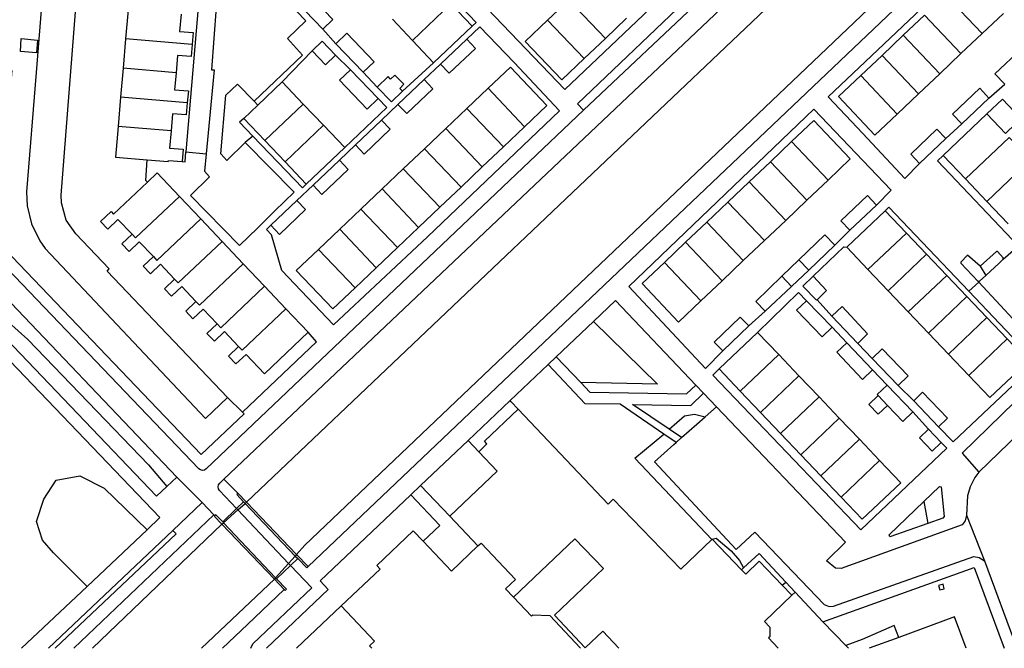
# Model space of a CAD drawing. Header units: metres. Extents: x 89795 to 94000, y 463250 to 466585.
# Tile 6 of 185: x 90657 to 90829, y 463250 to 463360. Entities that reach past the tile are written whole.
import ezdxf

# ---------------------------------------------------------------- set-up
doc = ezdxf.new("R2010")
doc.units = ezdxf.units.M
doc.layers.add('XXX_Background', color=3, linetype='Continuous')

msp = doc.modelspace()

# ---------------------------------------------------------------- linework, layer by layer
at = {"layer": 'XXX_Background'}
for points in [[(90705.18, 463266.36), (90706.62, 463267.96), (90868.27, 463421.85)], [(90707.19, 463264.25), (90851.49, 463401.5), (90864.6, 463413.67), (90866.59, 463415.81), (90867.32, 463416.99), (90868.27, 463421.85)], [(90740.6, 463363.65), (90738.37, 463361.52), (90751.91, 463347.41), (90794.18, 463387.53), (90787.73, 463394.28), (90780.65, 463401.7)], [(90692.52, 463279.49), (90818.13, 463398.42)], [(90821.71, 463394.54), (90696.45, 463275.47)], [(90692.11, 463384.83), (90691.68, 463379.23), (90692.73, 463379.09), (90692.64, 463378.33), (90693.07, 463378.33), (90691.55, 463361.75), (90691.18, 463361.78), (90690.33, 463350.81), (90690.83, 463350.81), (90689.42, 463336.2)], [(90711.49, 463385.28), (90736.47, 463359.11), (90735.77, 463358.44)], [(90797.59, 463383.85), (90796.32, 463385.17), (90754.12, 463344.88), (90755.16, 463343.78)], [(90755.16, 463343.78), (90797.59, 463383.85)], [(90686.8, 463381.08), (90689.63, 463380.84), (90685.89, 463336.54)], [(90693.16, 463293.74), (90672.14, 463315.73), (90672.53, 463316.16), (90666.72, 463322.26), (90665.01, 463324.65), (90664.21, 463327.65), (90664.13, 463328.97), (90668.06, 463378.84), (90662.1, 463379.44), (90659.77, 463350.35)], [(90838.41, 463357.97), (90839.48, 463358.87), (90825.94, 463372.77), (90797.83, 463346.13), (90803.89, 463339.73), (90811.18, 463331.92), (90813.77, 463334.51)], [(90697.77, 463345.36), (90706.23, 463353.41), (90703.58, 463356.3), (90706.77, 463359.35), (90698.54, 463367.96)], [(90705.12, 463362.73), (90706.88, 463364.41), (90711.51, 463359.58), (90709.76, 463357.9)], [(90709.76, 463357.9), (90705.12, 463362.73)], [(90752.64, 463363.02), (90748.94, 463359.51)], [(90759.01, 463356.31), (90752.64, 463363.02)], [(90818.32, 463363.87), (90824.68, 463357.16)], [(90675.82, 463361.3), (90675.37, 463356.22)], [(90732.07, 463362.32), (90725.38, 463355.95)], [(90735.77, 463358.44), (90732.07, 463362.32)], [(90824.68, 463357.16), (90828.38, 463360.67)], [(90685.05, 463360.51), (90684.79, 463357.53), (90687.18, 463357.33), (90687, 463355.23)], [(90721.87, 463359.64), (90725.38, 463355.95)], [(90748.94, 463359.51), (90745.04, 463355.8), (90751.43, 463349.12), (90755.31, 463352.8)], [(90755.31, 463352.8), (90748.94, 463359.51)], [(90759.01, 463356.31), (90762.71, 463359.82)], [(90814.62, 463360.36), (90810.92, 463356.86)], [(90814.62, 463360.36), (90820.98, 463353.66)], [(90734.84, 463356.17), (90737.12, 463358.34), (90743.1, 463352.14), (90751.03, 463343.7), (90728.01, 463321.75), (90711.61, 463306.37), (90702.61, 463315.84), (90700.79, 463322.1), (90699.93, 463323), (90700.67, 463323.73)], [(90709.76, 463357.9), (90712.01, 463355.36)], [(90735.77, 463358.44), (90729.07, 463352.07)], [(90660.04, 463356.01), (90659.85, 463353.81), (90657.04, 463354.05), (90657.2, 463356.28), (90660.04, 463356.01)], [(90675.37, 463356.22), (90674.93, 463351.14)], [(90687, 463355.23), (90675.37, 463356.22)], [(90707.89, 463354.17), (90709.64, 463355.84), (90711.98, 463353.39)], [(90712.01, 463355.36), (90713.93, 463357.2), (90718.68, 463352.24), (90716.76, 463350.41)], [(90725.38, 463355.95), (90729.07, 463352.07)], [(90730.27, 463351.83), (90731.78, 463350.24), (90736.35, 463354.58), (90734.84, 463356.17)], [(90734.84, 463356.17), (90730.27, 463351.83)], [(90755.31, 463352.8), (90759.01, 463356.31)], [(90810.92, 463356.86), (90807.22, 463353.35)], [(90810.92, 463356.86), (90817.28, 463350.14)], [(90820.98, 463353.66), (90824.68, 463357.16)], [(90687, 463355.23), (90686.82, 463353.14), (90684.42, 463353.34), (90684.16, 463350.34)], [(90707.89, 463354.17), (90702.66, 463348.76)], [(90711.98, 463353.39), (90710.23, 463351.71), (90707.89, 463354.17)], [(90716.76, 463350.41), (90712.01, 463355.36)], [(90828.62, 463348.33), (90826.9, 463350.13), (90831.59, 463354.58), (90833.2, 463352.9)], [(90711.98, 463353.39), (90714.58, 463350.83)], [(90729.07, 463352.07), (90723.62, 463347.09)], [(90807.22, 463353.35), (90803.52, 463349.84)], [(90807.22, 463353.35), (90813.58, 463346.63)], [(90817.28, 463350.14), (90820.98, 463353.66)], [(90695.73, 463291.17), (90696.03, 463290.86), (90688.56, 463283.81), (90652.98, 463320.91), (90655.61, 463350.69)], [(90659.77, 463350.35), (90658.11, 463329.55), (90658.23, 463327.11), (90658.97, 463323.99), (90660.44, 463321.05), (90661.37, 463319.71), (90689.33, 463290.06), (90693.16, 463293.74)], [(90674.93, 463351.14), (90674.5, 463346.06)], [(90684.16, 463350.34), (90674.93, 463351.14)], [(90719.38, 463345.82), (90717.47, 463343.99), (90712.67, 463349.01), (90714.58, 463350.83)], [(90714.58, 463350.83), (90719.38, 463345.82)], [(90716.76, 463350.41), (90719.21, 463347.84)], [(90730.27, 463351.83), (90727.42, 463349.14)], [(90738.57, 463347.61), (90742.48, 463351.31), (90748.82, 463344.62), (90744.93, 463340.91)], [(90684.16, 463350.34), (90683.91, 463347.36), (90686.31, 463347.15), (90686.13, 463345.06)], [(90702.66, 463348.76), (90698.4, 463344.7)], [(90706.35, 463344.86), (90702.66, 463348.76)], [(90723.62, 463347.09), (90723.15, 463347.58), (90723.86, 463348.33), (90722.29, 463349.92), (90721.57, 463349.23), (90721.14, 463349.68), (90719.21, 463347.84)], [(90722.85, 463344.8), (90724.37, 463343.2), (90728.93, 463347.54), (90727.42, 463349.14)], [(90727.42, 463349.14), (90722.85, 463344.8)], [(90803.52, 463349.84), (90799.64, 463346.16), (90805.98, 463339.44), (90809.88, 463343.13)], [(90803.52, 463349.84), (90809.88, 463343.13)], [(90813.58, 463346.63), (90817.28, 463350.14)], [(90693.03, 463335.04), (90691.95, 463336.17), (90692.85, 463346.42), (90694.88, 463348.31)], [(90697.77, 463345.36), (90694.88, 463348.31)], [(90719.21, 463347.84), (90721.71, 463345.25), (90723.62, 463347.09)], [(90734.88, 463344.1), (90738.57, 463347.61)], [(90744.93, 463340.91), (90738.57, 463347.61)], [(90821.15, 463341.43), (90819.52, 463343.13), (90824.24, 463347.61), (90825.84, 463345.92)], [(90825.84, 463345.92), (90828.62, 463348.33)], [(90674.5, 463346.06), (90674.06, 463340.98)], [(90686.13, 463345.06), (90674.5, 463346.06)], [(90698.4, 463344.7), (90697.77, 463345.36)], [(90719.38, 463345.82), (90720.91, 463344.29), (90713.56, 463337.28)], [(90809.88, 463343.13), (90813.58, 463346.63)], [(90825.84, 463345.92), (90821.15, 463341.43)], [(90825.48, 463343.17), (90828.19, 463345.73), (90848.06, 463324.69), (90836.92, 463313.85)], [(90686.13, 463345.06), (90685.95, 463342.97), (90683.55, 463343.18), (90683.29, 463340.18)], [(90698.4, 463344.7), (90695.96, 463342.38)], [(90706.35, 463344.86), (90699.65, 463338.5)], [(90709.86, 463341.17), (90706.35, 463344.86)], [(90719.99, 463342.08), (90722.85, 463344.8)], [(90731.18, 463340.59), (90734.88, 463344.1)], [(90741.24, 463337.41), (90734.88, 463344.1)], [(90806.26, 463327.25), (90808.82, 463329.86), (90795.35, 463343.95), (90763.09, 463313.08), (90776.48, 463298.79), (90779.47, 463301.83)], [(90695.96, 463342.38), (90695.24, 463341.69), (90697.56, 463339.27)], [(90699.65, 463338.5), (90695.96, 463342.38)], [(90715.43, 463337.74), (90716.94, 463336.14), (90721.51, 463340.48), (90719.99, 463342.08)], [(90719.99, 463342.08), (90715.43, 463337.74)], [(90791.45, 463338.32), (90795.35, 463342), (90801.68, 463335.31), (90797.82, 463331.62)], [(90817.86, 463335.92), (90825.48, 463343.17)], [(90825.48, 463343.17), (90828.74, 463339.74), (90830.51, 463341.43), (90831.77, 463340.1), (90830, 463338.42)], [(90674.06, 463340.98), (90673.62, 463335.63), (90679.12, 463335.16)], [(90683.29, 463340.18), (90674.06, 463340.98)], [(90683.29, 463340.18), (90683.03, 463337.18), (90685.43, 463336.98), (90685.24, 463334.83)], [(90709.86, 463341.17), (90703.16, 463334.81)], [(90713.56, 463337.28), (90709.86, 463341.17)], [(90727.49, 463337.08), (90731.18, 463340.59)], [(90737.54, 463333.9), (90731.18, 463340.59)], [(90744.93, 463340.91), (90741.24, 463337.41)], [(90813.77, 463334.51), (90812.22, 463336.13), (90816.79, 463340.48), (90818.34, 463338.85)], [(90818.34, 463338.85), (90821.15, 463341.43)], [(90697.56, 463339.27), (90696.24, 463338.18)], [(90706.85, 463330.92), (90706.18, 463330.28), (90697.56, 463339.27)], [(90703.16, 463334.81), (90699.65, 463338.5)], [(90818.34, 463338.85), (90813.77, 463334.51)], [(90821.75, 463331.82), (90829.37, 463339.06), (90830, 463338.42)], [(90696.24, 463338.18), (90693.03, 463335.04)], [(90696.24, 463338.18), (90704.74, 463329.49), (90701.37, 463326.23)], [(90706.85, 463330.92), (90713.56, 463337.28)], [(90715.43, 463337.74), (90712.64, 463335.06)], [(90723.78, 463333.58), (90727.49, 463337.08)], [(90733.85, 463330.39), (90727.49, 463337.08)], [(90741.24, 463337.41), (90737.54, 463333.9)], [(90787.76, 463334.81), (90791.45, 463338.32)], [(90797.82, 463331.62), (90791.45, 463338.32)], [(90679.19, 463331.28), (90678.92, 463331.56), (90679.12, 463335.16)], [(90679.12, 463335.16), (90682.82, 463334.84), (90682.85, 463335.04), (90685.24, 463334.83)], [(90685.24, 463334.83), (90685.74, 463334.79), (90685.89, 463336.54)], [(90685.89, 463336.54), (90689.42, 463336.2)], [(90689.42, 463336.2), (90689.13, 463333.17), (90689.98, 463332.19)], [(90708.07, 463330.72), (90709.58, 463329.12), (90714.15, 463333.46), (90712.64, 463335.06)], [(90712.64, 463335.06), (90708.07, 463330.72)], [(90830.98, 463320.12), (90816.88, 463334.98), (90817.86, 463335.92)], [(90821.75, 463331.82), (90817.86, 463335.92)], [(90825.47, 463327.91), (90833.09, 463335.15), (90833.72, 463334.5)], [(90706.85, 463330.92), (90703.16, 463334.81)], [(90720.09, 463330.07), (90723.78, 463333.58)], [(90730.15, 463326.88), (90723.78, 463333.58)], [(90737.54, 463333.9), (90733.85, 463330.39)], [(90784.06, 463331.3), (90787.76, 463334.81)], [(90794.12, 463328.11), (90787.76, 463334.81)], [(90684.75, 463328.77), (90680.86, 463332.87), (90679.19, 463331.28)], [(90698.42, 463323.32), (90695.22, 463320.19), (90686.66, 463328.94), (90689.98, 463332.19)], [(90797.82, 463331.62), (90794.12, 463328.11)], [(90825.47, 463327.91), (90821.75, 463331.82)], [(90676.5, 463322.18), (90674.04, 463324.77), (90672.28, 463323.09), (90671.01, 463324.42), (90672.84, 463326.16), (90673.29, 463325.68), (90679.19, 463331.28)], [(90708.07, 463330.72), (90705.24, 463328.07)], [(90716.39, 463326.56), (90720.09, 463330.07)], [(90726.45, 463323.37), (90720.09, 463330.07)], [(90733.85, 463330.39), (90730.15, 463326.88)], [(90780.37, 463327.79), (90784.06, 463331.3)], [(90790.43, 463324.6), (90784.06, 463331.3)], [(90676.5, 463322.18), (90677.11, 463321.53), (90684.75, 463328.77)], [(90688.46, 463324.86), (90684.75, 463328.77)], [(90700.67, 463323.73), (90702.18, 463322.13), (90706.75, 463326.47), (90705.24, 463328.07)], [(90705.24, 463328.07), (90700.67, 463323.73)], [(90794.12, 463328.11), (90790.43, 463324.6)], [(90801.61, 463322.88), (90800.05, 463324.54), (90804.7, 463328.91), (90806.26, 463327.25)], [(90712.7, 463323.05), (90716.39, 463326.56)], [(90722.76, 463319.86), (90716.39, 463326.56)], [(90730.15, 463326.88), (90726.45, 463323.37)], [(90776.67, 463324.28), (90780.37, 463327.79)], [(90786.73, 463321.09), (90780.37, 463327.79)], [(90806.26, 463327.25), (90801.61, 463322.88)], [(90822.35, 463312.23), (90808.42, 463326.88), (90807.77, 463326.26)], [(90829.19, 463324), (90825.47, 463327.91)], [(90680.21, 463318.27), (90680.83, 463317.62), (90688.46, 463324.86)], [(90692.18, 463320.94), (90688.46, 463324.86)], [(90701.37, 463326.23), (90698.42, 463323.32)], [(90807.77, 463326.26), (90801.07, 463319.9)], [(90811.46, 463322.39), (90807.77, 463326.26)], [(90709, 463319.54), (90712.7, 463323.05)], [(90719.06, 463316.35), (90712.7, 463323.05)], [(90726.45, 463323.37), (90722.76, 463319.86)], [(90772.98, 463320.77), (90776.67, 463324.28)], [(90783.04, 463317.58), (90776.67, 463324.28)], [(90790.43, 463324.6), (90786.73, 463321.09)], [(90680.21, 463318.27), (90677.76, 463320.85), (90675.99, 463319.18), (90674.74, 463320.5), (90676.5, 463322.18)], [(90794.45, 463315.92), (90792.73, 463317.7), (90797.27, 463322.07), (90799.02, 463320.26)], [(90799.02, 463320.26), (90801.61, 463322.88)], [(90811.46, 463322.39), (90804.77, 463316.02)], [(90814.97, 463318.7), (90811.46, 463322.39)], [(90683.92, 463314.36), (90684.54, 463313.7), (90692.18, 463320.94)], [(90695.89, 463317.03), (90692.18, 463320.94)], [(90715.37, 463312.84), (90711.48, 463309.15), (90705.11, 463315.84), (90709, 463319.54)], [(90715.37, 463312.84), (90709, 463319.54)], [(90722.76, 463319.86), (90719.06, 463316.35)], [(90769.28, 463317.26), (90772.98, 463320.77)], [(90779.34, 463314.07), (90772.98, 463320.77)], [(90786.73, 463321.09), (90783.04, 463317.58)], [(90799.02, 463320.26), (90794.45, 463315.92)], [(90795.21, 463314.84), (90800.54, 463319.98), (90801.07, 463319.9)], [(90801.07, 463319.9), (90804.77, 463316.02)], [(90828.31, 463317.81), (90830.53, 463319.73)], [(90683.92, 463314.36), (90681.48, 463316.94), (90679.71, 463315.26), (90678.45, 463316.59), (90680.21, 463318.27)], [(90814.97, 463318.7), (90808.28, 463312.33)], [(90818.49, 463315.01), (90814.97, 463318.7)], [(90824.31, 463316.6), (90822.11, 463318.55), (90820.94, 463317.32), (90820.97, 463317.12), (90823.94, 463314)], [(90828.31, 463317.81), (90828.32, 463318.07), (90827.35, 463319.14), (90827.16, 463319.16), (90824.31, 463316.6)], [(90827.62, 463317.12), (90828.31, 463317.81)], [(90687.62, 463310.46), (90688.25, 463309.79), (90695.89, 463317.03)], [(90699.6, 463313.11), (90695.89, 463317.03)], [(90719.06, 463316.35), (90715.37, 463312.84)], [(90775.65, 463310.56), (90771.77, 463306.87), (90765.41, 463313.58), (90769.28, 463317.26)], [(90775.65, 463310.56), (90769.28, 463317.26)], [(90783.04, 463317.58), (90779.34, 463314.07)], [(90789.74, 463314.84), (90792.73, 463317.7)], [(90824.31, 463316.6), (90825.31, 463314.98)], [(90825.31, 463314.98), (90827.62, 463317.12)], [(90649.63, 463315.98), (90650.71, 463315.06), (90684.28, 463279.85)], [(90687.62, 463310.46), (90685.16, 463313.05), (90683.4, 463311.37), (90682.15, 463312.68), (90683.92, 463314.36)], [(90786.86, 463308.74), (90785.2, 463310.47), (90789.74, 463314.84), (90791.43, 463313.09)], [(90791.43, 463313.09), (90794.45, 463315.92)], [(90795.9, 463310.74), (90795.79, 463310.68), (90793.43, 463313.13), (90795.21, 463314.84)], [(90795.21, 463314.84), (90797.56, 463312.39), (90795.9, 463310.74)], [(90804.77, 463316.02), (90808.28, 463312.33)], [(90818.49, 463315.01), (90811.8, 463308.64)], [(90822, 463311.33), (90818.49, 463315.01)], [(90823.94, 463314), (90824.23, 463313.99), (90825.31, 463314.98)], [(90648.25, 463313.77), (90647, 463311.78), (90680.75, 463276.53), (90682.56, 463278.23)], [(90648.25, 463313.77), (90654.94, 463306.84), (90658.36, 463303.82), (90679.37, 463281.98), (90682.56, 463278.23)], [(90691.32, 463306.56), (90691.97, 463305.87), (90699.6, 463313.11)], [(90703.32, 463309.2), (90699.6, 463313.11)], [(90779.34, 463314.07), (90775.65, 463310.56)], [(90791.43, 463313.09), (90786.86, 463308.74)], [(90824.07, 463313.84), (90822.35, 463312.23)], [(90823.94, 463314), (90824.07, 463313.84)], [(90824.07, 463313.84), (90833.78, 463303.35), (90837.3, 463306.69)], [(90785.52, 463305.07), (90792.68, 463312), (90794.04, 463310.59)], [(90808.28, 463312.33), (90811.8, 463308.64)], [(90822, 463311.33), (90815.32, 463304.96)], [(90817.06, 463288.6), (90819.64, 463285.97), (90834.21, 463299.77), (90822.35, 463312.23)], [(90825.51, 463307.64), (90822, 463311.33)], [(90691.32, 463306.56), (90688.89, 463309.13), (90687.12, 463307.45), (90685.86, 463308.78), (90687.62, 463310.46)], [(90695.05, 463302.61), (90695.68, 463301.95), (90703.32, 463309.2)], [(90707.21, 463305.09), (90703.32, 463309.2)], [(90774.77, 463295.88), (90760.78, 463310.6), (90756.93, 463306.95)], [(90798.52, 463305.97), (90796.77, 463304.29), (90792.32, 463308.95), (90794.04, 463310.59)], [(90794.04, 463310.59), (90798.52, 463305.97)], [(90798.49, 463307.89), (90795.9, 463310.74)], [(90798.49, 463307.89), (90800.25, 463309.59), (90804.68, 463304.79), (90803.03, 463303.15)], [(90779.47, 463301.83), (90777.98, 463303.38), (90782.52, 463307.75), (90784.02, 463306.2)], [(90784.02, 463306.2), (90786.86, 463308.74)], [(90803.03, 463303.15), (90798.49, 463307.89)], [(90811.8, 463308.64), (90815.32, 463304.96)], [(90825.51, 463307.64), (90818.83, 463301.27)], [(90829.03, 463303.95), (90825.51, 463307.64)], [(90695.05, 463302.61), (90692.62, 463305.2), (90690.85, 463303.52), (90689.55, 463304.89), (90691.32, 463306.56)], [(90756.93, 463306.95), (90750.45, 463300.81)], [(90756.93, 463306.95), (90768.11, 463296.05), (90754.71, 463296.31)], [(90784.02, 463306.2), (90779.47, 463301.83)], [(90798.52, 463305.97), (90801.06, 463303.26)], [(90679.11, 463270.67), (90681.35, 463272.78), (90649.96, 463305.49)], [(90707.21, 463305.09), (90699.58, 463297.85), (90696.37, 463301.23), (90694.58, 463299.59), (90693.3, 463300.94), (90695.05, 463302.61)], [(90695.73, 463291.17), (90708.65, 463303.43), (90707.21, 463305.09)], [(90785.52, 463305.07), (90778.84, 463298.71)], [(90789.22, 463301.2), (90785.52, 463305.07)], [(90815.32, 463304.96), (90818.83, 463301.27)], [(90805.57, 463298.54), (90803.84, 463296.88), (90799.32, 463301.62), (90801.06, 463303.26)], [(90801.06, 463303.26), (90805.57, 463298.54)], [(90803.03, 463303.15), (90805.52, 463300.5)], [(90829.03, 463303.95), (90822.35, 463297.58)], [(90822.35, 463297.58), (90826.03, 463293.71), (90832.73, 463300.07), (90829.03, 463303.95)], [(90750.45, 463300.81), (90749.04, 463299.47)], [(90750.45, 463300.81), (90754.71, 463296.31)], [(90789.22, 463301.2), (90782.52, 463294.82)], [(90792.73, 463297.51), (90789.22, 463301.2)], [(90805.52, 463300.5), (90807.27, 463302.18), (90811.77, 463297.47), (90810.04, 463295.83)], [(90818.83, 463301.27), (90822.35, 463297.58)], [(90749.04, 463299.47), (90742.4, 463293.17)], [(90769.21, 463287.35), (90761.57, 463292.54), (90755.5, 463292.64), (90749.04, 463299.47)], [(90810.04, 463295.83), (90805.52, 463300.5)], [(90778.84, 463298.71), (90777.75, 463297.64), (90803.51, 463270.64), (90818.5, 463284.89), (90817.5, 463285.87)], [(90778.84, 463298.71), (90782.52, 463294.82)], [(90792.73, 463297.51), (90786.03, 463291.13)], [(90796.24, 463293.81), (90792.73, 463297.51)], [(90805.57, 463298.54), (90808.12, 463295.87)], [(90838.09, 463294.24), (90834.97, 463297.44), (90821.18, 463284.04), (90824.08, 463280.7)], [(90754.71, 463296.31), (90756.3, 463294.64), (90773.14, 463294.33), (90774.77, 463295.88)], [(90776.12, 463294.47), (90774.77, 463295.88)], [(90812.6, 463291.21), (90810.86, 463289.52), (90808.16, 463292.35), (90806.53, 463294.07), (90806.38, 463294.22), (90808.12, 463295.87)], [(90808.12, 463295.87), (90812.6, 463291.21)], [(90812.74, 463293.13), (90810.04, 463295.83)], [(90693.16, 463293.74), (90695.73, 463291.17)], [(90770.14, 463288.18), (90763.72, 463292.5), (90773.87, 463292.33), (90776.12, 463294.47)], [(90778.36, 463292.1), (90776.12, 463294.47)], [(90782.52, 463294.82), (90786.03, 463291.13)], [(90796.24, 463293.81), (90789.55, 463287.44)], [(90799.76, 463290.12), (90796.24, 463293.81)], [(90808.16, 463292.35), (90806.56, 463290.8), (90804.92, 463292.48), (90806.53, 463294.07)], [(90812.74, 463293.13), (90814.3, 463294.63), (90818.63, 463290.1), (90817.06, 463288.6)], [(90838.09, 463294.24), (90824.08, 463280.7)], [(90742.4, 463293.17), (90735.06, 463286.22)], [(90742.6, 463292.95), (90742.4, 463293.17)], [(90743.8, 463291.69), (90742.6, 463292.95)], [(90776.42, 463290.37), (90778.36, 463292.1)], [(90797.54, 463265.26), (90800.86, 463268.48), (90778.36, 463292.1)], [(90817.06, 463288.6), (90812.74, 463293.13)], [(90736.93, 463284.25), (90738.36, 463285.66), (90737.94, 463286.1), (90743.8, 463291.69)], [(90743.8, 463291.69), (90759.49, 463275.15), (90760.36, 463275.99), (90772.13, 463263.79), (90777.57, 463268.97)], [(90770.14, 463288.18), (90772.78, 463290.51), (90774.56, 463290.84), (90776.42, 463290.37)], [(90774.94, 463289.06), (90776.42, 463290.37)], [(90786.03, 463291.13), (90789.55, 463287.44)], [(90815.31, 463288.17), (90812.6, 463291.21)], [(90772.29, 463286.73), (90774.94, 463289.06)], [(90799.76, 463290.12), (90793.06, 463283.75)], [(90803.27, 463286.43), (90799.76, 463290.12)], [(90764.15, 463283.17), (90769.21, 463287.35)], [(90771.35, 463285.89), (90769.21, 463287.35)], [(90772.29, 463286.73), (90770.14, 463288.18)], [(90789.55, 463287.44), (90793.06, 463283.75)], [(90817.5, 463285.87), (90815.95, 463284.38), (90813.75, 463286.68), (90815.31, 463288.17)], [(90815.31, 463288.17), (90817.5, 463285.87)], [(90735.06, 463286.22), (90726.8, 463278.38)], [(90736.93, 463284.25), (90735.06, 463286.22)], [(90770.95, 463285.54), (90767.54, 463282.53), (90781.79, 463267.23), (90785.07, 463270.27)], [(90770.95, 463285.54), (90771.35, 463285.89)], [(90771.35, 463285.89), (90772.29, 463286.73)], [(90803.27, 463286.43), (90796.58, 463280.05)], [(90806.79, 463282.73), (90803.27, 463286.43)], [(90731.86, 463273.04), (90740.15, 463280.86), (90736.93, 463284.25)], [(90793.06, 463283.75), (90796.58, 463280.05)], [(90777.57, 463268.97), (90764.15, 463283.17)], [(90806.79, 463282.73), (90800.09, 463276.36)], [(90800.09, 463276.36), (90803.78, 463272.5), (90810.48, 463278.85), (90806.79, 463282.73)], [(90668.66, 463260.79), (90662.8, 463266.65), (90660.87, 463268.86), (90659.86, 463272.1), (90661.1, 463276), (90663.27, 463279.32), (90667.37, 463280.05), (90671.64, 463277.92), (90679.11, 463270.67)], [(90796.58, 463280.05), (90800.09, 463276.36)], [(90824.08, 463280.7), (90823.37, 463279.78), (90822.56, 463278.14), (90822.1, 463276.59), (90821.96, 463273.22)], [(90684.28, 463279.85), (90682.56, 463278.23)], [(90688.71, 463275.41), (90684.28, 463279.85)], [(90694.99, 463277), (90692.52, 463279.49)], [(90726.8, 463278.38), (90725.07, 463276.74)], [(90731.86, 463273.04), (90726.8, 463278.38)], [(90694.99, 463277), (90694.74, 463276.81), (90695.91, 463275.53)], [(90696.45, 463275.47), (90694.99, 463277)], [(90725.07, 463276.74), (90709.29, 463261.78), (90710.69, 463260.24), (90699.93, 463250)], [(90727.23, 463268.65), (90730.13, 463271.4), (90725.07, 463276.74)], [(90814.51, 463275.59), (90817.21, 463278.18), (90817.51, 463278.12), (90818.05, 463272.95), (90817.8, 463272.66), (90815.23, 463271.76)], [(90688.71, 463275.41), (90683.58, 463270.54)], [(90688.71, 463275.41), (90690.78, 463273.26)], [(90695.91, 463275.53), (90694.72, 463274.38)], [(90694.95, 463274.13), (90696.19, 463275.24)], [(90695.91, 463275.53), (90696.19, 463275.24)], [(90696.19, 463275.24), (90696.45, 463275.47)], [(90696.19, 463275.24), (90704.94, 463266.09)], [(90705.18, 463266.36), (90696.45, 463275.47)], [(90815.23, 463271.76), (90808.57, 463269.42), (90808.49, 463269.8), (90814.51, 463275.59)], [(90814.51, 463275.59), (90815.23, 463271.76)], [(90690.78, 463273.26), (90666.35, 463250)], [(90690.78, 463273.26), (90690.95, 463273.16)], [(90690.95, 463273.16), (90690.88, 463273), (90692.17, 463271.65)], [(90692.3, 463272.03), (90691.08, 463273.28), (90690.95, 463273.16)], [(90694.72, 463274.38), (90692.3, 463272.03)], [(90692.44, 463271.89), (90694.95, 463274.13)], [(90694.72, 463274.38), (90694.95, 463274.13)], [(90694.95, 463274.13), (90703.77, 463264.81)], [(90821.96, 463273.22), (90821.69, 463272.23), (90821.2, 463271.54), (90800.09, 463263.89), (90799.13, 463263.98), (90797.54, 463265.26)], [(90821.96, 463273.22), (90825.06, 463265.22)], [(90669.63, 463250), (90692.17, 463271.65)], [(90692.17, 463271.65), (90692.44, 463271.89)], [(90692.17, 463271.65), (90701.3, 463262.07)], [(90692.3, 463272.03), (90692.44, 463271.89)], [(90692.44, 463271.89), (90701.51, 463262.3)], [(90736.79, 463267.84), (90731.86, 463273.04)], [(90661.91, 463250), (90683.58, 463270.54)], [(90663.12, 463250), (90684.18, 463269.97), (90683.58, 463270.54)], [(90668.66, 463260.79), (90679.11, 463270.67)], [(90727.23, 463268.65), (90725.51, 463270.46), (90719.15, 463264.42), (90719.77, 463263.77), (90712.93, 463257.4)], [(90785.07, 463270.27), (90797.12, 463257.62), (90798.02, 463257.31), (90798.78, 463257.37), (90823.23, 463266.03), (90824.16, 463265.83), (90825.06, 463265.22)], [(90727.23, 463268.65), (90732.16, 463263.45), (90736.79, 463267.84)], [(90736.79, 463267.84), (90737.33, 463268.35), (90743.34, 463262.02), (90741.6, 463260.37), (90742.98, 463258.92)], [(90761.37, 463250), (90758.53, 463252.99), (90755.48, 463250.1), (90750.11, 463255.76), (90758.69, 463263.9), (90753.69, 463269.08), (90742.98, 463258.92)], [(90777.57, 463268.97), (90777.64, 463269.04)], [(90777.64, 463269.04), (90778.31, 463269.18), (90780.91, 463267.01), (90782.35, 463265.31), (90783.08, 463264.05)], [(90777.64, 463269.04), (90782.71, 463263.7)], [(90705.18, 463266.36), (90704.94, 463266.09)], [(90707.19, 463264.25), (90705.18, 463266.36)], [(90783.08, 463264.05), (90785.78, 463266.53), (90790.46, 463261.52)], [(90703.77, 463264.81), (90701.51, 463262.3)], [(90704.94, 463266.09), (90703.77, 463264.81)], [(90703.77, 463264.81), (90704.12, 463264.44)], [(90704.12, 463264.44), (90705.37, 463265.65)], [(90704.94, 463266.09), (90705.37, 463265.65)], [(90705.37, 463265.65), (90706.97, 463264.03), (90707.19, 463264.25)], [(90782.71, 463263.7), (90783.46, 463262.91), (90785.82, 463265.21), (90789.83, 463260.98)], [(90825.06, 463265.22), (90830.7, 463250)], [(90697.22, 463250), (90697.56, 463250.76), (90707.83, 463260.56), (90704.12, 463264.44)], [(90701.7, 463262.09), (90704.12, 463264.44)], [(90782.71, 463263.7), (90783.08, 463264.05)], [(90796.89, 463254.62), (90823.26, 463264.1), (90828.49, 463250)], [(90688.58, 463250), (90701.3, 463262.07)], [(90701.51, 463262.3), (90701.3, 463262.07)], [(90701.3, 463262.07), (90703.03, 463260.26)], [(90701.51, 463262.3), (90701.7, 463262.09)], [(90703.03, 463260.26), (90703.18, 463260.1), (90703.4, 463260.32), (90701.7, 463262.09)], [(90789.83, 463260.98), (90790.46, 463261.52)], [(90790.46, 463261.52), (90792.1, 463259.76)], [(90817.07, 463260.94), (90817.28, 463260.19), (90818.06, 463260.38), (90817.86, 463261.16), (90817.07, 463260.94)], [(90657.23, 463250), (90668.66, 463260.79)], [(90703.03, 463260.26), (90696.63, 463254.16), (90692.28, 463250)], [(90789.83, 463260.98), (90791.49, 463259.24)], [(90791.49, 463259.24), (90792.1, 463259.76)], [(90792.1, 463259.76), (90796.89, 463254.62)], [(90742.98, 463258.92), (90746.12, 463255.6), (90746.35, 463255.82), (90749.32, 463255.72), (90754.67, 463250)], [(90791.49, 463259.24), (90786.72, 463254.7), (90787.67, 463253.7), (90787.64, 463252), (90787.44, 463251.8), (90789.14, 463250)], [(90712.93, 463257.4), (90705.15, 463250)], [(90712.93, 463257.4), (90718.77, 463251.26), (90717.89, 463250.42), (90718.29, 463250)], [(90800.89, 463250.51), (90796.89, 463254.62)], [(90821.89, 463250), (90819.87, 463255.48), (90810.16, 463251.9)], [(90810.16, 463251.9), (90809.34, 463253.98), (90803.75, 463251.55), (90800.89, 463250.51)], [(90810.16, 463251.9), (90805, 463250)], [(90801.39, 463250), (90800.89, 463250.51)]]:
    msp.add_lwpolyline(points, dxfattribs=at)
for points in [[(90755.16, 463343.78), (90689.42, 463281.26, -0.413698), (90688.12, 463281.29), (90653.5, 463317.5), (90652.2, 463318.92), (90650.7, 463320.14), (90648.46, 463321.39), (90646.02, 463322.19), (90568.16, 463329.06), (90561.87, 463323.78), (90511.68, 463328.16), (90510.76, 463327.31, -0.455915), (90507.97, 463327.34)], [(90694.72, 463274.38), (90691.75, 463277.51, -0.413072), (90691.79, 463278.78), (90692.52, 463279.49)]]:
    msp.add_lwpolyline(points, format="xyb", dxfattribs=at)

doc.saveas('drawing.dxf')
